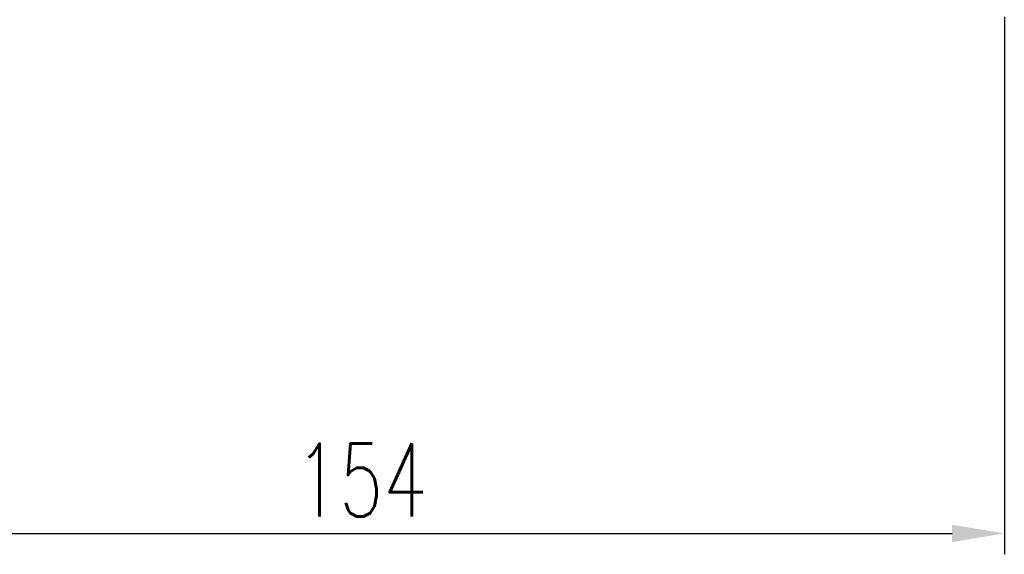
# Model space of a CAD drawing. Extents: x 106 to 578, y 156 to 408.
# Tile 3 of 57: x 423 to 541, y 156 to 220. Entities that reach past the tile are written whole.
import ezdxf

# ---------------------------------------------------------------- set-up
doc = ezdxf.new("R2010")
doc.units = 0
doc.header["$LTSCALE"] = 7
doc.header["$MEASUREMENT"] = 0
doc.header["$PDMODE"] = 1
doc.layers.get('DEFPOINTS').update_dxf_attribs({"linetype": 'CONTINUOUS'})
doc.layers.add('DIM', color=4, linetype='CONTINUOUS')
doc.styles.add('DIM-7', font='SIMPLEX.shx', dxfattribs={"width": 0.7, "bigfont": 'chineset.shx'})
doc.dimstyles.new('CNS', dxfattribs={"dimtxt": 3.5, "dimasz": 2.5, "dimexe": 1, "dimexo": 1.5, "dimgap": 0.09, "dimtad": 0, "dimdsep": 46, "dimtxsty": 'DIM-7', "dimcen": 0.09, "dimclrd": 1, "dimclre": 1, "dimclrt": 4, "dimadec": 0, "dimazin": 0, "dimtfac": 1, "dimtix": 1, "dimtmove": 2, "dimatfit": 3, "dimfxl": 1, "dimtvp": 0.971429, "dimtolj": 1, "dimarcsym": 0})

# ---------------------------------------------------------------- blocks, each defined once
blk = doc.blocks.new('*D1')
at = {"layer": 'DEFPOINTS', "color": 0, "transparency": 16777216}
for p in [(541.13, 223.99), (387.13, 203.99), (541.13, 158.42)]:
    blk.add_point(p, dxfattribs=at)
at = {"layer": 'DIM', "color": 7, "lineweight": -2, "transparency": 16777216}
for p, q in [((541.13, 220.24), (541.13, 155.92)), ((387.13, 200.24), (387.13, 155.92)), ((393.38, 158.42), (534.88, 158.42))]:
    blk.add_line(p, q, dxfattribs=at)
at = {"layer": 'DIM', "color": 7, "transparency": 16777216}
for points in [[(393.38, 159.46), (393.38, 157.38), (387.13, 158.42)], [(534.88, 159.46), (534.88, 157.38), (541.13, 158.42)]]:
    blk.add_solid(points, dxfattribs=at)
at = {"layer": 'DIM', "color": 7, "transparency": 16777216, "insert": (464.13, 164.8), "char_height": 8.75, "attachment_point": 5, "style": 'DIM-7'}
blk.add_mtext('\\A1;154', dxfattribs=at)

msp = doc.modelspace()

# ---------------------------------------------------------------- dimensions: what is measured, and where the dimension line sits
at = {"layer": 'DIM', "color": 7}
dim = msp.add_linear_dim(base=(541.126, 158.42), p1=(387.126, 203.986), p2=(541.126, 223.986), dimstyle='CNS', override={"dimscale": 2.5, "dimgap": 0.8, "dimtad": 1, "dimclrd": 7, "dimclre": 7, "dimclrt": 7, "dimadec": 2, "dimazin": 2, "dimtmove": 1}, dxfattribs=at)
dim.commit()
dim.dimension.update_dxf_attribs({"geometry": '*D1', "text_midpoint": (464.126, 164.795)})

doc.saveas('drawing.dxf')
